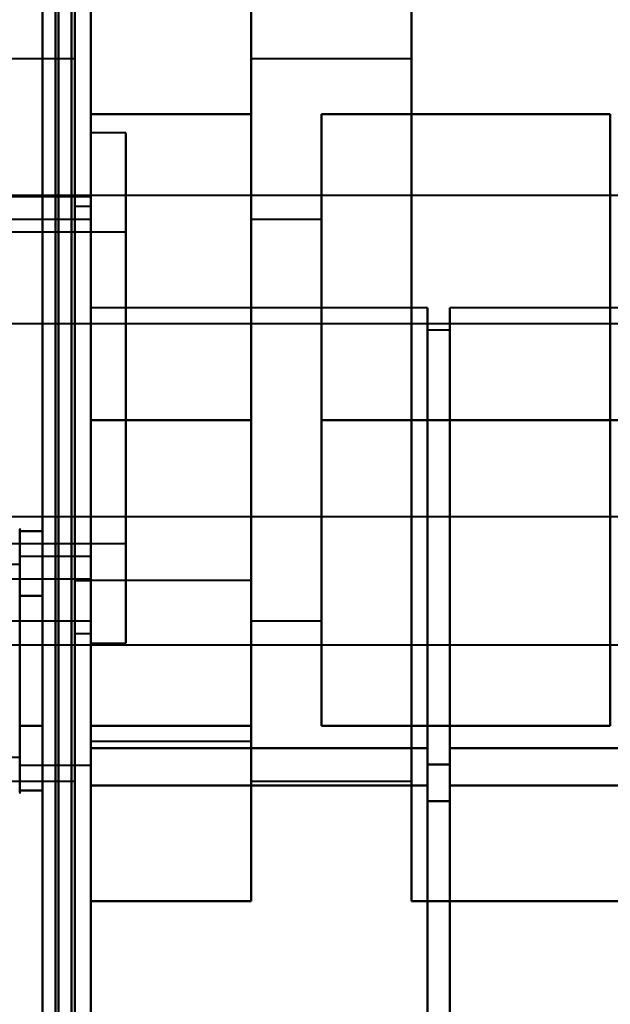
# Model space of a CAD drawing. Header units: millimetres. Extents: x -747 to 747, y -1110 to 610.
# Tile 81 of 93: x 583 to 601, y -301 to -271. Entities that reach past the tile are written whole.
import ezdxf

# ---------------------------------------------------------------- set-up
doc = ezdxf.new("R2010")
doc.units = ezdxf.units.MM
doc.layers.add('G-IMPT', color=8, linetype='Continuous', lineweight=40)

# ---------------------------------------------------------------- blocks, each defined once
blk = doc.blocks.new('NEXA 1000 CALQUES_dwg-755156-Niveau de réf_')
at = {"layer": 'G-IMPT'}
for p, q in [((585, -331.4), (585, 369.4)), ((585, -331.4), (585, 369.4)), ((584.5, -270.75), (575, -270.75)), ((584.5, -270.75), (584.5, -293.25)), ((584.5, -270.75), (584.5, -293.25)), ((584.5, -293.25), (584.5, -270.75)), ((584.5, -293.25), (584.5, -270.75)), ((595, -270.75), (590, -270.75)), ((590, -270.75), (590, -293.25)), ((590, -270.75), (590, -293.25)), ((590, -293.25), (590, -270.75)), ((590, -293.25), (590, -270.75)), ((595, -270.75), (595, -293.25)), ((595, -270.75), (595, -293.25)), ((595, -293.25), (595, -270.75)), ((595, -293.25), (595, -270.75)), ((586.1, -273.05), (585, -273.05)), ((585, -288.95), (585, -273.05)), ((585, -288.95), (585, -273.05)), ((585, -273.05), (585, -288.95)), ((585, -273.05), (585, -288.95)), ((586.1, -273.05), (586.1, -288.95)), ((586.1, -273.05), (586.1, -288.95)), ((586.1, -288.95), (586.1, -273.05)), ((586.1, -288.95), (586.1, -273.05)), ((601.2, -273), (601.2, -291)), ((601.2, -273), (601.2, -291)), ((601.2, -282), (601.2, -273)), ((601.2, -273), (601.2, -291)), ((601.2, -273), (601.2, -291)), ((601.2, -282), (601.2, -273)), ((601.2, -273), (601.2, -291)), ((601.2, -273), (601.2, -291)), ((601.2, -282), (601.2, -273)), ((585, -275.05), (552.5, -275.05)), ((616, -275), (575, -275)), ((585, -275), (584.5, -275)), ((584.5, -287), (584.5, -275)), ((584.5, -287), (584.5, -275)), ((584.5, -275), (584.5, -287)), ((584.5, -275), (584.5, -287)), ((585, -287), (585, -275)), ((585, -287), (585, -275)), ((585, -275.05), (585, -286.95)), ((585, -275.05), (585, -286.95)), ((585, -275.35), (584.5, -275.35)), ((585, -275.35), (584.5, -275.35)), ((585, -275.35), (584.5, -275.35)), ((584.5, -275.35), (584.5, -288.65)), ((584.5, -275.35), (584.5, -288.65)), ((584.5, -288.65), (584.5, -275.35)), ((584.5, -288.65), (584.5, -275.35)), ((584.5, -288.65), (584.5, -275.35)), ((584.5, -288.65), (584.5, -275.35)), ((584.5, -288.65), (584.5, -275.35)), ((584.5, -288.65), (584.5, -275.35)), ((584.5, -275.35), (584.5, -288.65)), ((584.5, -275.35), (584.5, -288.65)), ((584.5, -275.35), (584.5, -288.65)), ((584.5, -275.35), (584.5, -288.65)), ((585, -275.35), (585, -288.65)), ((585, -275.35), (585, -288.65)), ((585, -275.35), (585, -288.65)), ((585, -275.35), (585, -288.65)), ((585, -275.35), (585, -288.65)), ((585, -275.35), (585, -288.65)), ((585, -288.65), (585, -275.35)), ((585, -288.65), (585, -275.35)), ((585, -288.65), (585, -275.35)), ((585, -288.65), (585, -275.35)), ((585, -288.65), (585, -275.35)), ((585, -288.65), (585, -275.35)), ((585, -275.75), (577.2, -275.75)), ((585, -275.75), (577.2, -275.75)), ((585, -275.75), (577.2, -275.75)), ((585, -275.75), (585, -288.25)), ((585, -275.75), (585, -282)), ((585, -282), (585, -275.75)), ((585, -275.75), (585, -288.25)), ((585, -275.75), (585, -282)), ((585, -282), (585, -275.75)), ((585, -275.75), (585, -288.25)), ((585, -275.75), (585, -282)), ((585, -282), (585, -275.75)), ((592.2, -275.75), (590, -275.75)), ((592.2, -275.75), (590, -275.75)), ((592.2, -275.75), (590, -275.75)), ((590, -275.75), (590, -288.25)), ((590, -275.75), (590, -288.25)), ((590, -288.25), (590, -275.75)), ((590, -288.25), (590, -275.75)), ((590, -275.75), (590, -288.25)), ((590, -275.75), (590, -288.25)), ((590, -288.25), (590, -275.75)), ((590, -288.25), (590, -275.75)), ((590, -275.75), (590, -288.25)), ((590, -275.75), (590, -288.25)), ((590, -288.25), (590, -275.75)), ((590, -288.25), (590, -275.75)), ((592.2, -275.75), (592.2, -288.25)), ((592.2, -275.75), (592.2, -288.25)), ((592.2, -288.25), (592.2, -275.75)), ((592.2, -288.25), (592.2, -275.75)), ((592.2, -275.75), (592.2, -288.25)), ((592.2, -275.75), (592.2, -288.25)), ((592.2, -288.25), (592.2, -275.75)), ((592.2, -288.25), (592.2, -275.75)), ((592.2, -275.75), (592.2, -288.25)), ((592.2, -275.75), (592.2, -288.25)), ((592.2, -288.25), (592.2, -275.75)), ((592.2, -288.25), (592.2, -275.75)), ((586.1, -276.15), (565.1, -276.15)), ((586.1, -285.85), (586.1, -276.15)), ((586.1, -285.85), (586.1, -276.15)), ((586.1, -276.15), (586.1, -285.85)), ((586.1, -276.15), (586.1, -285.85)), ((595.5, -278.5), (585, -278.5)), ((595.5, -278.5), (585, -278.5)), ((585, -293.384), (585, -278.5)), ((585, -293.384), (585, -278.5)), ((585, -278.5), (585, -293.384)), ((585, -278.5), (585, -293.384)), ((595.5, -293.384), (595.5, -278.5)), ((595.5, -278.5), (595.5, -293.384)), ((595.5, -293.384), (595.5, -278.5)), ((595.5, -278.5), (595.5, -293.384)), ((603.592, -278.5), (596.2, -278.5)), ((603.592, -278.5), (596.2, -278.5)), ((596.2, -278.5), (596.2, -293.384)), ((596.2, -293.384), (596.2, -278.5)), ((596.2, -278.5), (596.2, -293.384)), ((596.2, -293.384), (596.2, -278.5)), ((608.2, -279), (577.2, -279)), ((608.2, -279), (577.2, -279)), ((608.2, -279), (577.2, -279)), ((596.2, -279.2), (595.5, -279.2)), ((596.2, -279.2), (595.5, -279.2)), ((595.5, -279.2), (595.5, -293.875)), ((595.5, -293.875), (595.5, -279.2)), ((595.5, -279.2), (595.5, -293.875)), ((595.5, -293.875), (595.5, -279.2)), ((596.2, -293.875), (596.2, -279.2)), ((596.2, -279.2), (596.2, -293.875)), ((596.2, -293.875), (596.2, -279.2)), ((596.2, -279.2), (596.2, -293.875)), ((585, -282), (585, -288.25)), ((585, -288.25), (585, -282)), ((585, -282), (585, -288.25)), ((585, -288.25), (585, -282)), ((585, -282), (585, -288.25)), ((585, -288.25), (585, -282)), ((601.2, -291), (601.2, -282)), ((601.2, -291), (601.2, -282)), ((601.2, -291), (601.2, -282)), ((601.2, -291), (601.2, -282)), ((601.2, -291), (601.2, -282)), ((601.2, -291), (601.2, -282)), ((577.2, -285), (608.2, -285)), ((577.2, -285), (608.2, -285)), ((577.2, -285), (608.2, -285)), ((582.785, -285.4), (582.785, -287.45)), ((565.1, -285.85), (586.1, -285.85)), ((582.785, -285.949), (582.785, -291.55)), ((585, -286.25), (582.785, -286.25)), ((585, -286.25), (582.785, -286.25)), ((582.785, -286.25), (582.785, -287.875)), ((582.785, -292.315), (582.785, -286.25)), ((582.785, -286.25), (582.785, -287.875)), ((582.785, -292.315), (582.785, -286.25)), ((585, -287.875), (585, -286.25)), ((585, -291.125), (585, -286.25)), ((585, -286.25), (585, -292.75)), ((585, -286.25), (585, -292.75)), ((585, -287.875), (585, -286.25)), ((585, -291.125), (585, -286.25)), ((585, -286.25), (585, -292.75)), ((585, -286.25), (585, -292.75)), ((582.785, -286.5), (581.5, -286.5)), ((582.785, -286.5), (581.5, -286.5)), ((582.785, -292.098), (582.785, -286.5)), ((582.785, -286.5), (582.785, -292.098)), ((582.785, -292.098), (582.785, -286.5)), ((582.785, -286.5), (582.785, -292.098)), ((582.785, -286.685), (582.785, -291.125)), ((582.785, -292.75), (582.785, -286.685)), ((582.785, -286.685), (582.785, -291.125)), ((582.785, -292.75), (582.785, -286.685)), ((552.5, -286.95), (585, -286.95)), ((582.785, -292.5), (582.785, -286.902)), ((582.785, -286.902), (582.785, -292.5)), ((582.785, -292.5), (582.785, -286.902)), ((582.785, -286.902), (582.785, -292.5)), ((584.5, -287), (585, -287)), ((590, -287), (585, -287)), ((590, -287), (585, -287)), ((585, -287), (585, -292)), ((585, -287), (585, -292)), ((585, -292), (585, -287)), ((585, -292), (585, -287)), ((585, -287), (585, -292)), ((585, -287), (585, -292)), ((585, -292), (585, -287)), ((585, -292), (585, -287)), ((590, -287), (590, -292)), ((590, -287), (590, -292)), ((590, -292), (590, -287)), ((590, -292), (590, -287)), ((590, -287), (590, -292)), ((590, -287), (590, -292)), ((590, -292), (590, -287)), ((590, -292), (590, -287)), ((582.785, -287.45), (582.785, -293.6)), ((582.785, -287.875), (582.785, -292.75)), ((582.785, -287.875), (582.785, -292.75)), ((585, -292.75), (585, -287.875)), ((585, -292.75), (585, -287.875)), ((577.2, -288.25), (585, -288.25)), ((577.2, -288.25), (585, -288.25)), ((577.2, -288.25), (585, -288.25)), ((590, -288.25), (592.2, -288.25)), ((590, -288.25), (592.2, -288.25)), ((590, -288.25), (592.2, -288.25)), ((584.5, -288.65), (585, -288.65)), ((584.5, -288.65), (585, -288.65)), ((584.5, -288.65), (585, -288.65)), ((575, -289), (616, -289)), ((585, -288.95), (586.1, -288.95)), ((585, -292), (590, -292)), ((585, -292), (590, -292)), ((585, -303.105), (585, -292.221)), ((585, -303.105), (585, -292.221)), ((585, -292.221), (585, -303.105)), ((585, -292.221), (585, -303.105)), ((595.5, -303.105), (595.5, -292.221)), ((595.5, -292.221), (595.5, -303.105)), ((595.5, -303.105), (595.5, -292.221)), ((595.5, -292.221), (595.5, -303.105)), ((596.2, -292.221), (596.2, -303.105)), ((596.2, -303.105), (596.2, -292.221)), ((596.2, -292.221), (596.2, -303.105)), ((596.2, -303.105), (596.2, -292.221)), ((581.5, -292.5), (582.785, -292.5)), ((581.5, -292.5), (582.785, -292.5)), ((582.785, -292.75), (585, -292.75)), ((582.785, -292.75), (585, -292.75)), ((595.5, -292.729), (595.5, -303.105)), ((595.5, -303.105), (595.5, -292.729)), ((595.5, -292.729), (595.5, -303.105)), ((595.5, -303.105), (595.5, -292.729)), ((596.2, -303.105), (596.2, -292.729)), ((596.2, -292.729), (596.2, -303.105)), ((596.2, -303.105), (596.2, -292.729)), ((596.2, -292.729), (596.2, -303.105)), ((575, -293.25), (584.5, -293.25)), ((585, -303.919), (585, -293.384)), ((585, -303.919), (585, -293.384)), ((585, -293.384), (585, -303.919)), ((585, -293.384), (585, -303.919)), ((590, -293.25), (595, -293.25)), ((595.5, -303.919), (595.5, -293.384)), ((595.5, -293.384), (595.5, -303.919)), ((595.5, -303.919), (595.5, -293.384)), ((595.5, -293.384), (595.5, -303.919)), ((596.2, -293.384), (596.2, -303.919)), ((596.2, -303.919), (596.2, -293.384)), ((596.2, -293.384), (596.2, -303.919)), ((596.2, -303.919), (596.2, -293.384)), ((595.5, -293.875), (595.5, -303.919)), ((595.5, -303.919), (595.5, -293.875)), ((595.5, -293.875), (595.5, -303.919)), ((595.5, -303.919), (595.5, -293.875)), ((596.2, -303.919), (596.2, -293.875)), ((596.2, -293.875), (596.2, -303.919)), ((596.2, -303.919), (596.2, -293.875)), ((596.2, -293.875), (596.2, -303.919))]:
    blk.add_line(p, q, dxfattribs=at)
at = {"layer": 'G-IMPT', "flags": 128}
for points in [[(584.4, 369.4), (584.4, 194.2), (584.4, 19), (584.4, -156.2), (584.4, -331.4)], [(584.4, 369.4), (584.4, 194.2), (584.4, 19), (584.4, -156.2), (584.4, -331.4)], [(584.4, -331.4), (584.4, -156.2), (584.4, 19), (584.4, 194.2), (584.4, 369.4)], [(584.4, -331.4), (584.4, -156.2), (584.4, 19), (584.4, 194.2), (584.4, 369.4)], [(584.4, 369.4), (584.4, 194.2), (584.4, 19), (584.4, -156.2), (584.4, -331.4)], [(584.4, 369.4), (584.4, 194.2), (584.4, 19), (584.4, -156.2), (584.4, -331.4)], [(584.4, -331.4), (584.4, -156.2), (584.4, 19), (584.4, 194.2), (584.4, 369.4)], [(584.4, -331.4), (584.4, -156.2), (584.4, 19), (584.4, 194.2), (584.4, 369.4)], [(584.5, -331.4), (584.5, -156.2), (584.5, 19), (584.5, 194.2), (584.5, 369.4)], [(584.5, -331.4), (584.5, -156.2), (584.5, 19), (584.5, 194.2), (584.5, 369.4)], [(584.5, 369.4), (584.5, 194.2), (584.5, 19), (584.5, -156.2), (584.5, -331.4)], [(585, 369.4), (585, 194.2), (585, 19), (585, -156.2), (585, -331.4)], [(585, 369.4), (585, 194.2), (585, 19), (585, -156.2), (585, -331.4)], [(585, -331.4), (585, -156.2), (585, 19), (585, 194.2), (585, 369.4)], [(585, -331.4), (585, -156.2), (585, 19), (585, 194.2), (585, 369.4)], [(585, 369.4), (585, 194.2), (585, 19), (585, -156.2), (585, -331.4)], [(585, -331.4), (585, -156.2), (585, 19), (585, 194.2), (585, 369.4)], [(585, -331.4), (585, -156.2), (585, 19), (585, 194.2), (585, 369.4)], [(585, 369.4), (585, 194.2), (585, 19), (585, -156.2), (585, -331.4)], [(584, 369), (584, 194), (584, 19), (584, -156), (584, -331)], [(584, -331), (584, -156), (584, 19), (584, 194), (584, 369)], [(583.5, 368.9), (583.5, 193.95), (583.5, 19), (583.5, -155.95), (583.5, -330.9)], [(583.5, -330.9), (583.5, -155.95), (583.5, 19), (583.5, 193.95), (583.5, 368.9)], [(583.5, -330.9), (583.5, -155.95), (583.5, 19), (583.5, 193.95), (583.5, 368.9)], [(583.5, 368.9), (583.5, 193.95), (583.5, 19), (583.5, -155.95), (583.5, -330.9)], [(583.5, 368.9), (583.5, 193.95), (583.5, 19), (583.5, -155.95), (583.5, -330.9)], [(583.5, -330.9), (583.5, -155.95), (583.5, 19), (583.5, 193.95), (583.5, 368.9)], [(583.5, -330.9), (583.5, -155.95), (583.5, 19), (583.5, 193.95), (583.5, 368.9)], [(583.5, 368.9), (583.5, 193.95), (583.5, 19), (583.5, -155.95), (583.5, -330.9)], [(583.9, -330.9), (583.9, -155.95), (583.9, 19), (583.9, 193.95), (583.9, 368.9)], [(583.9, 368.9), (583.9, 193.95), (583.9, 19), (583.9, -155.95), (583.9, -330.9)], [(584, -330.9), (584, -155.95), (584, 19), (584, 193.95), (584, 368.9)], [(584, 368.9), (584, 193.95), (584, 19), (584, -155.95), (584, -330.9)], [(584.5, 368.9), (584.5, 193.95), (584.5, 19), (584.5, -155.95), (584.5, -330.9)], [(584.5, 368.9), (584.5, 193.95), (584.5, 19), (584.5, -155.95), (584.5, -330.9)], [(584.5, -330.9), (584.5, -155.95), (584.5, 19), (584.5, 193.95), (584.5, 368.9)], [(584.5, -330.9), (584.5, -155.95), (584.5, 19), (584.5, 193.95), (584.5, 368.9)], [(584.5, 368.9), (584.5, 193.95), (584.5, 19), (584.5, -155.95), (584.5, -330.9)], [(584.5, -330.9), (584.5, -155.95), (584.5, 19), (584.5, 193.95), (584.5, 368.9)], [(583.5, -264.5), (583.5, -279.5), (583.5, -294.5), (583.5, -309.5), (583.5, -324.5)], [(583.5, -324.5), (583.5, -309.5), (583.5, -294.5), (583.5, -279.5), (583.5, -264.5)], [(583.5, -324.5), (583.5, -309.5), (583.5, -294.5), (583.5, -279.5), (583.5, -264.5)], [(583.5, -264.5), (583.5, -279.5), (583.5, -294.5), (583.5, -309.5), (583.5, -324.5)], [(583.5, -264.5), (583.5, -279.5), (583.5, -294.5), (583.5, -309.5), (583.5, -324.5)], [(583.5, -324.5), (583.5, -309.5), (583.5, -294.5), (583.5, -279.5), (583.5, -264.5)], [(583.5, -324.5), (583.5, -309.5), (583.5, -294.5), (583.5, -279.5), (583.5, -264.5)], [(583.5, -264.5), (583.5, -279.5), (583.5, -294.5), (583.5, -309.5), (583.5, -324.5)], [(584.5, -264.5), (584.5, -279.5), (584.5, -294.5), (584.5, -309.5), (584.5, -324.5)], [(584.5, -324.5), (584.5, -309.5), (584.5, -294.5), (584.5, -279.5), (584.5, -264.5)], [(584.5, -264.5), (584.5, -279.5), (584.5, -294.5), (584.5, -309.5), (584.5, -324.5)], [(584.5, -324.5), (584.5, -309.5), (584.5, -294.5), (584.5, -279.5), (584.5, -264.5)], [(584.5, -324.5), (584.5, -309.5), (584.5, -294.5), (584.5, -279.5), (584.5, -264.5)], [(584.5, -264.5), (584.5, -279.5), (584.5, -294.5), (584.5, -309.5), (584.5, -324.5)], [(584.5, -324.5), (584.5, -309.5), (584.5, -294.5), (584.5, -279.5), (584.5, -264.5)], [(584.5, -264.5), (584.5, -279.5), (584.5, -294.5), (584.5, -309.5), (584.5, -324.5)], [(585, -282), (585, -278.254), (585, -274.509), (585, -270.763), (585, -267.018)], [(585, -267.018), (585, -270.763), (585, -274.509), (585, -278.254), (585, -282)], [(585, -282), (585, -278.254), (585, -274.509), (585, -270.763), (585, -267.018)], [(585, -267.018), (585, -270.763), (585, -274.509), (585, -278.254), (585, -282)], [(590, -282), (590, -278.254), (590, -274.509), (590, -270.763), (590, -267.018)], [(590, -267.018), (590, -270.763), (590, -274.509), (590, -278.254), (590, -282)], [(590, -267.018), (590, -270.763), (590, -274.509), (590, -278.254), (590, -282)], [(590, -282), (590, -278.254), (590, -274.509), (590, -270.763), (590, -267.018)], [(595, -282), (595, -278.254), (595, -274.509), (595, -270.763), (595, -267.018)], [(595, -267.018), (595, -270.763), (595, -274.509), (595, -278.254), (595, -282)], [(595, -282), (595, -278.254), (595, -274.509), (595, -270.763), (595, -267.018)], [(595, -267.018), (595, -270.763), (595, -274.509), (595, -278.254), (595, -282)], [(585, -282), (585, -279.618), (585, -277.237), (585, -274.855), (585, -272.474)], [(585, -272.474), (586.25, -272.474), (587.5, -272.474), (588.75, -272.474), (590, -272.474)], [(590, -272.474), (588.75, -272.474), (587.5, -272.474), (586.25, -272.474), (585, -272.474)], [(585, -272.474), (586.25, -272.474), (587.5, -272.474), (588.75, -272.474), (590, -272.474)], [(590, -272.474), (588.75, -272.474), (587.5, -272.474), (586.25, -272.474), (585, -272.474)], [(585, -272.474), (585, -274.855), (585, -277.237), (585, -279.618), (585, -282)], [(585, -282), (585, -279.618), (585, -277.237), (585, -274.855), (585, -272.474)], [(585, -272.474), (586.25, -272.474), (587.5, -272.474), (588.75, -272.474), (590, -272.474)], [(590, -272.474), (588.75, -272.474), (587.5, -272.474), (586.25, -272.474), (585, -272.474)], [(585, -272.474), (586.25, -272.474), (587.5, -272.474), (588.75, -272.474), (590, -272.474)], [(590, -272.474), (588.75, -272.474), (587.5, -272.474), (586.25, -272.474), (585, -272.474)], [(585, -272.474), (585, -274.855), (585, -277.237), (585, -279.618), (585, -282)], [(585, -282), (585, -279.618), (585, -277.237), (585, -274.855), (585, -272.474)], [(585, -272.474), (586.25, -272.474), (587.5, -272.474), (588.75, -272.474), (590, -272.474)], [(590, -272.474), (588.75, -272.474), (587.5, -272.474), (586.25, -272.474), (585, -272.474)], [(585, -272.474), (586.25, -272.474), (587.5, -272.474), (588.75, -272.474), (590, -272.474)], [(590, -272.474), (588.75, -272.474), (587.5, -272.474), (586.25, -272.474), (585, -272.474)], [(585, -272.474), (585, -274.855), (585, -277.237), (585, -279.618), (585, -282)], [(585, -282), (585, -279.618), (585, -277.237), (585, -274.855), (585, -272.474)], [(585, -272.474), (585, -274.855), (585, -277.237), (585, -279.618), (585, -282)], [(585, -282), (585, -279.618), (585, -277.237), (585, -274.855), (585, -272.474)], [(585, -272.474), (585, -274.855), (585, -277.237), (585, -279.618), (585, -282)], [(585, -282), (585, -279.618), (585, -277.237), (585, -274.855), (585, -272.474)], [(585, -272.474), (585, -274.855), (585, -277.237), (585, -279.618), (585, -282)], [(590, -282), (590, -279.618), (590, -277.237), (590, -274.855), (590, -272.474)], [(590, -272.474), (590, -274.855), (590, -277.237), (590, -279.618), (590, -282)], [(590, -272.474), (590, -274.855), (590, -277.237), (590, -279.618), (590, -282)], [(590, -282), (590, -279.618), (590, -277.237), (590, -274.855), (590, -272.474)], [(590, -282), (590, -279.618), (590, -277.237), (590, -274.855), (590, -272.474)], [(590, -272.474), (590, -274.855), (590, -277.237), (590, -279.618), (590, -282)], [(590, -272.474), (590, -274.855), (590, -277.237), (590, -279.618), (590, -282)], [(590, -282), (590, -279.618), (590, -277.237), (590, -274.855), (590, -272.474)], [(590, -282), (590, -279.618), (590, -277.237), (590, -274.855), (590, -272.474)], [(590, -272.474), (590, -274.855), (590, -277.237), (590, -279.618), (590, -282)], [(590, -272.474), (590, -274.855), (590, -277.237), (590, -279.618), (590, -282)], [(590, -282), (590, -279.618), (590, -277.237), (590, -274.855), (590, -272.474)], [(592.2, -282), (592.2, -279.618), (592.2, -277.237), (592.2, -274.855), (592.2, -272.474)], [(592.2, -272.474), (592.2, -274.855), (592.2, -277.237), (592.2, -279.618), (592.2, -282)], [(592.2, -282), (592.2, -279.618), (592.2, -277.237), (592.2, -274.855), (592.2, -272.474)], [(592.2, -272.474), (594.45, -272.474), (596.7, -272.474), (598.95, -272.474), (601.2, -272.474)], [(592.2, -272.474), (594.45, -272.474), (596.7, -272.474), (598.95, -272.474), (601.2, -272.474)], [(601.2, -272.474), (598.95, -272.474), (596.7, -272.474), (594.45, -272.474), (592.2, -272.474)], [(592.2, -272.474), (592.2, -274.855), (592.2, -277.237), (592.2, -279.618), (592.2, -282)], [(601.2, -272.474), (598.95, -272.474), (596.7, -272.474), (594.45, -272.474), (592.2, -272.474)], [(592.2, -282), (592.2, -279.618), (592.2, -277.237), (592.2, -274.855), (592.2, -272.474)], [(592.2, -272.474), (592.2, -274.855), (592.2, -277.237), (592.2, -279.618), (592.2, -282)], [(592.2, -282), (592.2, -279.618), (592.2, -277.237), (592.2, -274.855), (592.2, -272.474)], [(592.2, -272.474), (594.45, -272.474), (596.7, -272.474), (598.95, -272.474), (601.2, -272.474)], [(592.2, -272.474), (594.45, -272.474), (596.7, -272.474), (598.95, -272.474), (601.2, -272.474)], [(601.2, -272.474), (598.95, -272.474), (596.7, -272.474), (594.45, -272.474), (592.2, -272.474)], [(592.2, -272.474), (592.2, -274.855), (592.2, -277.237), (592.2, -279.618), (592.2, -282)], [(601.2, -272.474), (598.95, -272.474), (596.7, -272.474), (594.45, -272.474), (592.2, -272.474)], [(592.2, -282), (592.2, -279.618), (592.2, -277.237), (592.2, -274.855), (592.2, -272.474)], [(592.2, -272.474), (592.2, -274.855), (592.2, -277.237), (592.2, -279.618), (592.2, -282)], [(592.2, -282), (592.2, -279.618), (592.2, -277.237), (592.2, -274.855), (592.2, -272.474)], [(592.2, -272.474), (594.45, -272.474), (596.7, -272.474), (598.95, -272.474), (601.2, -272.474)], [(592.2, -272.474), (594.45, -272.474), (596.7, -272.474), (598.95, -272.474), (601.2, -272.474)], [(601.2, -272.474), (598.95, -272.474), (596.7, -272.474), (594.45, -272.474), (592.2, -272.474)], [(592.2, -272.474), (592.2, -274.855), (592.2, -277.237), (592.2, -279.618), (592.2, -282)], [(601.2, -272.474), (598.95, -272.474), (596.7, -272.474), (594.45, -272.474), (592.2, -272.474)], [(601.2, -282), (601.2, -279.618), (601.2, -277.237), (601.2, -274.855), (601.2, -272.474)], [(601.2, -272.474), (601.2, -274.855), (601.2, -277.237), (601.2, -279.618), (601.2, -282)], [(601.2, -272.474), (601.2, -274.855), (601.2, -277.237), (601.2, -279.618), (601.2, -282)], [(601.2, -282), (601.2, -279.618), (601.2, -277.237), (601.2, -274.855), (601.2, -272.474)], [(601.2, -282), (601.2, -279.618), (601.2, -277.237), (601.2, -274.855), (601.2, -272.474)], [(601.2, -272.474), (601.2, -274.855), (601.2, -277.237), (601.2, -279.618), (601.2, -282)], [(601.2, -272.474), (601.2, -274.855), (601.2, -277.237), (601.2, -279.618), (601.2, -282)], [(601.2, -282), (601.2, -279.618), (601.2, -277.237), (601.2, -274.855), (601.2, -272.474)], [(601.2, -282), (601.2, -279.618), (601.2, -277.237), (601.2, -274.855), (601.2, -272.474)], [(601.2, -272.474), (601.2, -274.855), (601.2, -277.237), (601.2, -279.618), (601.2, -282)], [(601.2, -272.474), (601.2, -274.855), (601.2, -277.237), (601.2, -279.618), (601.2, -282)], [(601.2, -282), (601.2, -279.618), (601.2, -277.237), (601.2, -274.855), (601.2, -272.474)], [(590, -282), (588.75, -282), (587.5, -282), (586.25, -282), (585, -282)], [(585, -282), (586.25, -282), (587.5, -282), (588.75, -282), (590, -282)], [(585, -296.982), (585, -293.237), (585, -289.491), (585, -285.746), (585, -282)], [(585, -282), (586.25, -282), (587.5, -282), (588.75, -282), (590, -282)], [(590, -282), (588.75, -282), (587.5, -282), (586.25, -282), (585, -282)], [(585, -282), (585, -285.746), (585, -289.491), (585, -293.237), (585, -296.982)], [(590, -282), (588.75, -282), (587.5, -282), (586.25, -282), (585, -282)], [(585, -282), (586.25, -282), (587.5, -282), (588.75, -282), (590, -282)], [(585, -291.526), (585, -289.145), (585, -286.763), (585, -284.382), (585, -282)], [(585, -282), (586.25, -282), (587.5, -282), (588.75, -282), (590, -282)], [(590, -282), (588.75, -282), (587.5, -282), (586.25, -282), (585, -282)], [(585, -282), (585, -284.382), (585, -286.763), (585, -289.145), (585, -291.526)], [(590, -282), (588.75, -282), (587.5, -282), (586.25, -282), (585, -282)], [(585, -282), (586.25, -282), (587.5, -282), (588.75, -282), (590, -282)], [(585, -291.526), (585, -289.145), (585, -286.763), (585, -284.382), (585, -282)], [(585, -282), (586.25, -282), (587.5, -282), (588.75, -282), (590, -282)], [(590, -282), (588.75, -282), (587.5, -282), (586.25, -282), (585, -282)], [(585, -282), (585, -284.382), (585, -286.763), (585, -289.145), (585, -291.526)], [(590, -282), (588.75, -282), (587.5, -282), (586.25, -282), (585, -282)], [(585, -282), (586.25, -282), (587.5, -282), (588.75, -282), (590, -282)], [(585, -291.526), (585, -289.145), (585, -286.763), (585, -284.382), (585, -282)], [(585, -282), (586.25, -282), (587.5, -282), (588.75, -282), (590, -282)], [(590, -282), (588.75, -282), (587.5, -282), (586.25, -282), (585, -282)], [(585, -282), (585, -284.382), (585, -286.763), (585, -289.145), (585, -291.526)], [(585, -296.982), (585, -293.237), (585, -289.491), (585, -285.746), (585, -282)], [(585, -282), (585, -285.746), (585, -289.491), (585, -293.237), (585, -296.982)], [(585, -291.526), (585, -289.145), (585, -286.763), (585, -284.382), (585, -282)], [(585, -282), (585, -284.382), (585, -286.763), (585, -289.145), (585, -291.526)], [(585, -291.526), (585, -289.145), (585, -286.763), (585, -284.382), (585, -282)], [(585, -282), (585, -284.382), (585, -286.763), (585, -289.145), (585, -291.526)], [(585, -291.526), (585, -289.145), (585, -286.763), (585, -284.382), (585, -282)], [(585, -282), (585, -284.382), (585, -286.763), (585, -289.145), (585, -291.526)], [(590, -296.982), (590, -293.237), (590, -289.491), (590, -285.746), (590, -282)], [(590, -282), (590, -285.746), (590, -289.491), (590, -293.237), (590, -296.982)], [(590, -282), (590, -285.746), (590, -289.491), (590, -293.237), (590, -296.982)], [(590, -296.982), (590, -293.237), (590, -289.491), (590, -285.746), (590, -282)], [(590, -291.526), (590, -289.145), (590, -286.763), (590, -284.382), (590, -282)], [(590, -282), (590, -284.382), (590, -286.763), (590, -289.145), (590, -291.526)], [(590, -282), (590, -284.382), (590, -286.763), (590, -289.145), (590, -291.526)], [(590, -291.526), (590, -289.145), (590, -286.763), (590, -284.382), (590, -282)], [(590, -291.526), (590, -289.145), (590, -286.763), (590, -284.382), (590, -282)], [(590, -282), (590, -284.382), (590, -286.763), (590, -289.145), (590, -291.526)], [(590, -282), (590, -284.382), (590, -286.763), (590, -289.145), (590, -291.526)], [(590, -291.526), (590, -289.145), (590, -286.763), (590, -284.382), (590, -282)], [(590, -291.526), (590, -289.145), (590, -286.763), (590, -284.382), (590, -282)], [(590, -282), (590, -284.382), (590, -286.763), (590, -289.145), (590, -291.526)], [(590, -282), (590, -284.382), (590, -286.763), (590, -289.145), (590, -291.526)], [(590, -291.526), (590, -289.145), (590, -286.763), (590, -284.382), (590, -282)], [(592.2, -291.526), (592.2, -289.145), (592.2, -286.763), (592.2, -284.382), (592.2, -282)], [(592.2, -282), (592.2, -284.382), (592.2, -286.763), (592.2, -289.145), (592.2, -291.526)], [(592.2, -291.526), (592.2, -289.145), (592.2, -286.763), (592.2, -284.382), (592.2, -282)], [(592.2, -282), (594.45, -282), (596.7, -282), (598.95, -282), (601.2, -282)], [(601.2, -282), (598.95, -282), (596.7, -282), (594.45, -282), (592.2, -282)], [(592.2, -282), (594.45, -282), (596.7, -282), (598.95, -282), (601.2, -282)], [(592.2, -282), (592.2, -284.382), (592.2, -286.763), (592.2, -289.145), (592.2, -291.526)], [(601.2, -282), (598.95, -282), (596.7, -282), (594.45, -282), (592.2, -282)], [(592.2, -291.526), (592.2, -289.145), (592.2, -286.763), (592.2, -284.382), (592.2, -282)], [(592.2, -282), (592.2, -284.382), (592.2, -286.763), (592.2, -289.145), (592.2, -291.526)], [(592.2, -291.526), (592.2, -289.145), (592.2, -286.763), (592.2, -284.382), (592.2, -282)], [(592.2, -282), (594.45, -282), (596.7, -282), (598.95, -282), (601.2, -282)], [(601.2, -282), (598.95, -282), (596.7, -282), (594.45, -282), (592.2, -282)], [(592.2, -282), (594.45, -282), (596.7, -282), (598.95, -282), (601.2, -282)], [(592.2, -282), (592.2, -284.382), (592.2, -286.763), (592.2, -289.145), (592.2, -291.526)], [(601.2, -282), (598.95, -282), (596.7, -282), (594.45, -282), (592.2, -282)], [(592.2, -291.526), (592.2, -289.145), (592.2, -286.763), (592.2, -284.382), (592.2, -282)], [(592.2, -282), (592.2, -284.382), (592.2, -286.763), (592.2, -289.145), (592.2, -291.526)], [(592.2, -291.526), (592.2, -289.145), (592.2, -286.763), (592.2, -284.382), (592.2, -282)], [(592.2, -282), (594.45, -282), (596.7, -282), (598.95, -282), (601.2, -282)], [(601.2, -282), (598.95, -282), (596.7, -282), (594.45, -282), (592.2, -282)], [(592.2, -282), (594.45, -282), (596.7, -282), (598.95, -282), (601.2, -282)], [(592.2, -282), (592.2, -284.382), (592.2, -286.763), (592.2, -289.145), (592.2, -291.526)], [(601.2, -282), (598.95, -282), (596.7, -282), (594.45, -282), (592.2, -282)], [(595, -296.982), (595, -293.237), (595, -289.491), (595, -285.746), (595, -282)], [(595, -282), (595, -285.746), (595, -289.491), (595, -293.237), (595, -296.982)], [(595, -296.982), (595, -293.237), (595, -289.491), (595, -285.746), (595, -282)], [(595, -282), (598, -282), (601, -282), (604, -282), (607, -282)], [(607, -282), (604, -282), (601, -282), (598, -282), (595, -282)], [(595, -282), (598, -282), (601, -282), (604, -282), (607, -282)], [(595, -282), (595, -285.746), (595, -289.491), (595, -293.237), (595, -296.982)], [(607, -282), (604, -282), (601, -282), (598, -282), (595, -282)], [(601.2, -291.526), (601.2, -289.145), (601.2, -286.763), (601.2, -284.382), (601.2, -282)], [(601.2, -282), (601.2, -284.382), (601.2, -286.763), (601.2, -289.145), (601.2, -291.526)], [(601.2, -282), (601.2, -284.382), (601.2, -286.763), (601.2, -289.145), (601.2, -291.526)], [(601.2, -291.526), (601.2, -289.145), (601.2, -286.763), (601.2, -284.382), (601.2, -282)], [(601.2, -291.526), (601.2, -289.145), (601.2, -286.763), (601.2, -284.382), (601.2, -282)], [(601.2, -282), (601.2, -284.382), (601.2, -286.763), (601.2, -289.145), (601.2, -291.526)], [(601.2, -282), (601.2, -284.382), (601.2, -286.763), (601.2, -289.145), (601.2, -291.526)], [(601.2, -291.526), (601.2, -289.145), (601.2, -286.763), (601.2, -284.382), (601.2, -282)], [(601.2, -291.526), (601.2, -289.145), (601.2, -286.763), (601.2, -284.382), (601.2, -282)], [(601.2, -282), (601.2, -284.382), (601.2, -286.763), (601.2, -289.145), (601.2, -291.526)], [(601.2, -282), (601.2, -284.382), (601.2, -286.763), (601.2, -289.145), (601.2, -291.526)], [(601.2, -291.526), (601.2, -289.145), (601.2, -286.763), (601.2, -284.382), (601.2, -282)], [(582.785, -285.383), (582.785, -285.4)], [(582.785, -285.4), (582.785, -285.403), (582.785, -285.413), (582.785, -285.429), (582.785, -285.452), (582.785, -285.482), (582.785, -285.518), (582.785, -285.56), (582.785, -285.608), (582.785, -285.663), (582.785, -285.724), (582.785, -285.791), (582.785, -285.863), (582.785, -285.942), (582.785, -286.026), (582.785, -286.116), (582.785, -286.211), (582.785, -286.312), (582.785, -286.418), (582.785, -286.528), (582.785, -286.644), (582.785, -286.763), (582.785, -286.888), (582.785, -287.016), (582.785, -287.149), (582.785, -287.285), (582.785, -287.424), (582.785, -287.45)], [(582.785, -291.55), (582.785, -291.406), (582.785, -291.26), (582.785, -291.11), (582.785, -290.958), (582.785, -290.804), (582.785, -290.647), (582.785, -290.489), (582.785, -290.329), (582.785, -290.168), (582.785, -290.005), (582.785, -289.842), (582.785, -289.679), (582.785, -289.515), (582.785, -289.351), (582.785, -289.187), (582.785, -289.024), (582.785, -288.861), (582.785, -288.7), (582.785, -288.54), (582.785, -288.381), (582.785, -288.224), (582.785, -288.069), (582.785, -287.917), (582.785, -287.767), (582.785, -287.62), (582.785, -287.476), (582.785, -287.335), (582.785, -287.197), (582.785, -287.063), (582.785, -286.933), (582.785, -286.808), (582.785, -286.686), (582.785, -286.569), (582.785, -286.457), (582.785, -286.349), (582.785, -286.247), (582.785, -286.15), (582.785, -286.058), (582.785, -285.972), (582.785, -285.891), (582.785, -285.816), (582.785, -285.747), (582.785, -285.684), (582.785, -285.627), (582.785, -285.576), (582.785, -285.532), (582.785, -285.494), (582.785, -285.462), (582.785, -285.437), (582.785, -285.418), (582.785, -285.406), (582.785, -285.4), (582.785, -285.4)], [(582.785, -287.479), (582.785, -286.974), (582.785, -286.469), (582.785, -285.964), (582.785, -285.459)], [(582.785, -285.459), (582.964, -285.459), (583.143, -285.459), (583.321, -285.459), (583.5, -285.459)], [(583.5, -285.459), (583.321, -285.459), (583.143, -285.459), (582.964, -285.459), (582.785, -285.459)], [(582.785, -285.459), (582.785, -285.964), (582.785, -286.469), (582.785, -286.974), (582.785, -287.479)], [(582.785, -287.479), (582.785, -286.974), (582.785, -286.469), (582.785, -285.964), (582.785, -285.459)], [(582.785, -285.459), (582.964, -285.459), (583.143, -285.459), (583.321, -285.459), (583.5, -285.459)], [(583.5, -285.459), (583.321, -285.459), (583.143, -285.459), (582.964, -285.459), (582.785, -285.459)], [(582.785, -285.459), (582.785, -285.964), (582.785, -286.469), (582.785, -286.974), (582.785, -287.479)], [(583.5, -285.459), (583.5, -285.964), (583.5, -286.469), (583.5, -286.974), (583.5, -287.479)], [(583.5, -287.479), (583.5, -286.974), (583.5, -286.469), (583.5, -285.964), (583.5, -285.459)], [(583.5, -287.479), (583.5, -286.974), (583.5, -286.469), (583.5, -285.964), (583.5, -285.459)], [(583.5, -285.459), (583.5, -285.964), (583.5, -286.469), (583.5, -286.974), (583.5, -287.479)], [(583.5, -285.459), (583.5, -285.964), (583.5, -286.469), (583.5, -286.974), (583.5, -287.479)], [(583.5, -287.479), (583.5, -286.974), (583.5, -286.469), (583.5, -285.964), (583.5, -285.459)], [(583.5, -287.479), (583.5, -286.974), (583.5, -286.469), (583.5, -285.964), (583.5, -285.459)], [(583.5, -285.459), (583.5, -285.964), (583.5, -286.469), (583.5, -286.974), (583.5, -287.479)], [(582.785, -287.45), (582.785, -287.594), (582.785, -287.74), (582.785, -287.89), (582.785, -288.042), (582.785, -288.196), (582.785, -288.353), (582.785, -288.511), (582.785, -288.671), (582.785, -288.832), (582.785, -288.995), (582.785, -289.158), (582.785, -289.321), (582.785, -289.485), (582.785, -289.649), (582.785, -289.813), (582.785, -289.976), (582.785, -290.139), (582.785, -290.3), (582.785, -290.46), (582.785, -290.619), (582.785, -290.776), (582.785, -290.931), (582.785, -291.083), (582.785, -291.233), (582.785, -291.38), (582.785, -291.524), (582.785, -291.665), (582.785, -291.803), (582.785, -291.937), (582.785, -292.067), (582.785, -292.192), (582.785, -292.314), (582.785, -292.431), (582.785, -292.543), (582.785, -292.651), (582.785, -292.753), (582.785, -292.85), (582.785, -292.942), (582.785, -293.028), (582.785, -293.109), (582.785, -293.184), (582.785, -293.253), (582.785, -293.316), (582.785, -293.373), (582.785, -293.424), (582.785, -293.468), (582.785, -293.506), (582.785, -293.538), (582.785, -293.563), (582.785, -293.582), (582.785, -293.594), (582.785, -293.6), (582.785, -293.6)], [(582.785, -291.521), (582.785, -290.51), (582.785, -289.5), (582.785, -288.49), (582.785, -287.479)], [(582.785, -287.479), (582.964, -287.479), (583.143, -287.479), (583.321, -287.479), (583.5, -287.479)], [(583.5, -287.479), (583.321, -287.479), (583.143, -287.479), (582.964, -287.479), (582.785, -287.479)], [(582.785, -287.479), (582.964, -287.479), (583.143, -287.479), (583.321, -287.479), (583.5, -287.479)], [(583.5, -287.479), (583.321, -287.479), (583.143, -287.479), (582.964, -287.479), (582.785, -287.479)], [(582.785, -287.479), (582.785, -288.49), (582.785, -289.5), (582.785, -290.51), (582.785, -291.521)], [(582.785, -291.521), (582.785, -290.51), (582.785, -289.5), (582.785, -288.49), (582.785, -287.479)], [(582.785, -287.479), (582.964, -287.479), (583.143, -287.479), (583.321, -287.479), (583.5, -287.479)], [(583.5, -287.479), (583.321, -287.479), (583.143, -287.479), (582.964, -287.479), (582.785, -287.479)], [(582.785, -287.479), (582.964, -287.479), (583.143, -287.479), (583.321, -287.479), (583.5, -287.479)], [(583.5, -287.479), (583.321, -287.479), (583.143, -287.479), (582.964, -287.479), (582.785, -287.479)], [(582.785, -287.479), (582.785, -288.49), (582.785, -289.5), (582.785, -290.51), (582.785, -291.521)], [(583.5, -287.479), (583.5, -288.49), (583.5, -289.5), (583.5, -290.51), (583.5, -291.521)], [(583.5, -291.521), (583.5, -290.51), (583.5, -289.5), (583.5, -288.49), (583.5, -287.479)], [(583.5, -291.521), (583.5, -290.51), (583.5, -289.5), (583.5, -288.49), (583.5, -287.479)], [(583.5, -287.479), (583.5, -288.49), (583.5, -289.5), (583.5, -290.51), (583.5, -291.521)], [(583.5, -287.479), (583.5, -288.49), (583.5, -289.5), (583.5, -290.51), (583.5, -291.521)], [(583.5, -291.521), (583.5, -290.51), (583.5, -289.5), (583.5, -288.49), (583.5, -287.479)], [(583.5, -291.521), (583.5, -290.51), (583.5, -289.5), (583.5, -288.49), (583.5, -287.479)], [(583.5, -287.479), (583.5, -288.49), (583.5, -289.5), (583.5, -290.51), (583.5, -291.521)], [(582.785, -293.541), (582.785, -293.036), (582.785, -292.531), (582.785, -292.026), (582.785, -291.521)], [(582.785, -291.521), (582.964, -291.521), (583.143, -291.521), (583.321, -291.521), (583.5, -291.521)], [(583.5, -291.521), (583.321, -291.521), (583.143, -291.521), (582.964, -291.521), (582.785, -291.521)], [(582.785, -291.521), (582.964, -291.521), (583.143, -291.521), (583.321, -291.521), (583.5, -291.521)], [(583.5, -291.521), (583.321, -291.521), (583.143, -291.521), (582.964, -291.521), (582.785, -291.521)], [(582.785, -291.521), (582.785, -292.026), (582.785, -292.531), (582.785, -293.036), (582.785, -293.541)], [(582.785, -293.541), (582.785, -293.036), (582.785, -292.531), (582.785, -292.026), (582.785, -291.521)], [(582.785, -291.521), (582.964, -291.521), (583.143, -291.521), (583.321, -291.521), (583.5, -291.521)], [(583.5, -291.521), (583.321, -291.521), (583.143, -291.521), (582.964, -291.521), (582.785, -291.521)], [(582.785, -291.521), (582.964, -291.521), (583.143, -291.521), (583.321, -291.521), (583.5, -291.521)], [(583.5, -291.521), (583.321, -291.521), (583.143, -291.521), (582.964, -291.521), (582.785, -291.521)], [(582.785, -291.521), (582.785, -292.026), (582.785, -292.531), (582.785, -293.036), (582.785, -293.541)], [(582.785, -293.6), (582.785, -293.597), (582.785, -293.587), (582.785, -293.571), (582.785, -293.548), (582.785, -293.518), (582.785, -293.482), (582.785, -293.44), (582.785, -293.392), (582.785, -293.337), (582.785, -293.276), (582.785, -293.209), (582.785, -293.137), (582.785, -293.058), (582.785, -292.974), (582.785, -292.884), (582.785, -292.789), (582.785, -292.688), (582.785, -292.582), (582.785, -292.472), (582.785, -292.356), (582.785, -292.237), (582.785, -292.112), (582.785, -291.984), (582.785, -291.851), (582.785, -291.715), (582.785, -291.576), (582.785, -291.55)], [(583.5, -291.521), (583.5, -292.026), (583.5, -292.531), (583.5, -293.036), (583.5, -293.541)], [(583.5, -293.541), (583.5, -293.036), (583.5, -292.531), (583.5, -292.026), (583.5, -291.521)], [(583.5, -291.521), (583.5, -292.026), (583.5, -292.531), (583.5, -293.036), (583.5, -293.541)], [(583.5, -293.541), (583.5, -293.036), (583.5, -292.531), (583.5, -292.026), (583.5, -291.521)], [(583.5, -291.521), (583.5, -292.026), (583.5, -292.531), (583.5, -293.036), (583.5, -293.541)], [(583.5, -293.541), (583.5, -293.036), (583.5, -292.531), (583.5, -292.026), (583.5, -291.521)], [(583.5, -291.521), (583.5, -292.026), (583.5, -292.531), (583.5, -293.036), (583.5, -293.541)], [(583.5, -293.541), (583.5, -293.036), (583.5, -292.531), (583.5, -292.026), (583.5, -291.521)], [(590, -291.526), (588.75, -291.526), (587.5, -291.526), (586.25, -291.526), (585, -291.526)], [(590, -291.526), (588.75, -291.526), (587.5, -291.526), (586.25, -291.526), (585, -291.526)], [(585, -291.526), (586.25, -291.526), (587.5, -291.526), (588.75, -291.526), (590, -291.526)], [(585, -291.526), (586.25, -291.526), (587.5, -291.526), (588.75, -291.526), (590, -291.526)], [(590, -291.526), (588.75, -291.526), (587.5, -291.526), (586.25, -291.526), (585, -291.526)], [(590, -291.526), (588.75, -291.526), (587.5, -291.526), (586.25, -291.526), (585, -291.526)], [(585, -291.526), (586.25, -291.526), (587.5, -291.526), (588.75, -291.526), (590, -291.526)], [(585, -291.526), (586.25, -291.526), (587.5, -291.526), (588.75, -291.526), (590, -291.526)], [(590, -291.526), (588.75, -291.526), (587.5, -291.526), (586.25, -291.526), (585, -291.526)], [(590, -291.526), (588.75, -291.526), (587.5, -291.526), (586.25, -291.526), (585, -291.526)], [(585, -291.526), (586.25, -291.526), (587.5, -291.526), (588.75, -291.526), (590, -291.526)], [(585, -291.526), (586.25, -291.526), (587.5, -291.526), (588.75, -291.526), (590, -291.526)], [(601.2, -291.526), (598.95, -291.526), (596.7, -291.526), (594.45, -291.526), (592.2, -291.526)], [(601.2, -291.526), (598.95, -291.526), (596.7, -291.526), (594.45, -291.526), (592.2, -291.526)], [(592.2, -291.526), (594.45, -291.526), (596.7, -291.526), (598.95, -291.526), (601.2, -291.526)], [(592.2, -291.526), (594.45, -291.526), (596.7, -291.526), (598.95, -291.526), (601.2, -291.526)], [(601.2, -291.526), (598.95, -291.526), (596.7, -291.526), (594.45, -291.526), (592.2, -291.526)], [(601.2, -291.526), (598.95, -291.526), (596.7, -291.526), (594.45, -291.526), (592.2, -291.526)], [(592.2, -291.526), (594.45, -291.526), (596.7, -291.526), (598.95, -291.526), (601.2, -291.526)], [(592.2, -291.526), (594.45, -291.526), (596.7, -291.526), (598.95, -291.526), (601.2, -291.526)], [(601.2, -291.526), (598.95, -291.526), (596.7, -291.526), (594.45, -291.526), (592.2, -291.526)], [(601.2, -291.526), (598.95, -291.526), (596.7, -291.526), (594.45, -291.526), (592.2, -291.526)], [(592.2, -291.526), (594.45, -291.526), (596.7, -291.526), (598.95, -291.526), (601.2, -291.526)], [(592.2, -291.526), (594.45, -291.526), (596.7, -291.526), (598.95, -291.526), (601.2, -291.526)], [(595.5, -292.221), (592.875, -292.221), (590.25, -292.221), (587.625, -292.221), (585, -292.221)], [(585, -292.221), (587.625, -292.221), (590.25, -292.221), (592.875, -292.221), (595.5, -292.221)], [(595.5, -292.221), (592.875, -292.221), (590.25, -292.221), (587.625, -292.221), (585, -292.221)], [(585, -292.221), (587.625, -292.221), (590.25, -292.221), (592.875, -292.221), (595.5, -292.221)], [(596.2, -292.221), (598.691, -292.221), (601.182, -292.221), (603.672, -292.221), (606.163, -292.221)], [(606.163, -292.221), (603.672, -292.221), (601.182, -292.221), (598.691, -292.221), (596.2, -292.221)], [(596.2, -292.221), (598.691, -292.221), (601.182, -292.221), (603.672, -292.221), (606.163, -292.221)], [(606.163, -292.221), (603.672, -292.221), (601.182, -292.221), (598.691, -292.221), (596.2, -292.221)], [(595.5, -292.729), (595.675, -292.729), (595.85, -292.729), (596.025, -292.729), (596.2, -292.729)], [(596.2, -292.729), (596.025, -292.729), (595.85, -292.729), (595.675, -292.729), (595.5, -292.729)], [(595.5, -292.729), (595.675, -292.729), (595.85, -292.729), (596.025, -292.729), (596.2, -292.729)], [(596.2, -292.729), (596.025, -292.729), (595.85, -292.729), (595.675, -292.729), (595.5, -292.729)], [(595.5, -293.384), (592.875, -293.384), (590.25, -293.384), (587.625, -293.384), (585, -293.384)], [(585, -293.384), (587.625, -293.384), (590.25, -293.384), (592.875, -293.384), (595.5, -293.384)], [(595.5, -293.384), (592.875, -293.384), (590.25, -293.384), (587.625, -293.384), (585, -293.384)], [(585, -293.384), (587.625, -293.384), (590.25, -293.384), (592.875, -293.384), (595.5, -293.384)], [(596.2, -293.384), (598.74, -293.384), (601.28, -293.384), (603.819, -293.384), (606.359, -293.384)], [(606.359, -293.384), (603.819, -293.384), (601.28, -293.384), (598.74, -293.384), (596.2, -293.384)], [(596.2, -293.384), (598.74, -293.384), (601.28, -293.384), (603.819, -293.384), (606.359, -293.384)], [(606.359, -293.384), (603.819, -293.384), (601.28, -293.384), (598.74, -293.384), (596.2, -293.384)], [(582.785, -293.6), (582.785, -293.632)], [(583.5, -293.541), (583.321, -293.541), (583.143, -293.541), (582.964, -293.541), (582.785, -293.541)], [(582.785, -293.541), (582.964, -293.541), (583.143, -293.541), (583.321, -293.541), (583.5, -293.541)], [(583.5, -293.541), (583.321, -293.541), (583.143, -293.541), (582.964, -293.541), (582.785, -293.541)], [(582.785, -293.541), (582.964, -293.541), (583.143, -293.541), (583.321, -293.541), (583.5, -293.541)], [(595.5, -293.875), (595.675, -293.875), (595.85, -293.875), (596.025, -293.875), (596.2, -293.875)], [(596.2, -293.875), (596.025, -293.875), (595.85, -293.875), (595.675, -293.875), (595.5, -293.875)], [(595.5, -293.875), (595.675, -293.875), (595.85, -293.875), (596.025, -293.875), (596.2, -293.875)], [(596.2, -293.875), (596.025, -293.875), (595.85, -293.875), (595.675, -293.875), (595.5, -293.875)], [(590, -296.982), (588.75, -296.982), (587.5, -296.982), (586.25, -296.982), (585, -296.982)], [(590, -296.982), (588.75, -296.982), (587.5, -296.982), (586.25, -296.982), (585, -296.982)], [(585, -296.982), (586.25, -296.982), (587.5, -296.982), (588.75, -296.982), (590, -296.982)], [(585, -296.982), (586.25, -296.982), (587.5, -296.982), (588.75, -296.982), (590, -296.982)], [(607, -296.982), (604, -296.982), (601, -296.982), (598, -296.982), (595, -296.982)], [(607, -296.982), (604, -296.982), (601, -296.982), (598, -296.982), (595, -296.982)], [(595, -296.982), (598, -296.982), (601, -296.982), (604, -296.982), (607, -296.982)], [(595, -296.982), (598, -296.982), (601, -296.982), (604, -296.982), (607, -296.982)]]:
    blk.add_lwpolyline(points, dxfattribs=at)

msp = doc.modelspace()

# ---------------------------------------------------------------- linework, layer by layer
at = {"color": 94, "lineweight": 30}
msp.add_circle((0, 0.5), 609.6, dxfattribs=at)

# ---------------------------------------------------------------- block references
at = {"layer": 'G-IMPT'}
msp.add_blockref('NEXA 1000 CALQUES_dwg-755156-Niveau de réf_', (0, -1), dxfattribs=at)

doc.saveas('drawing.dxf')
